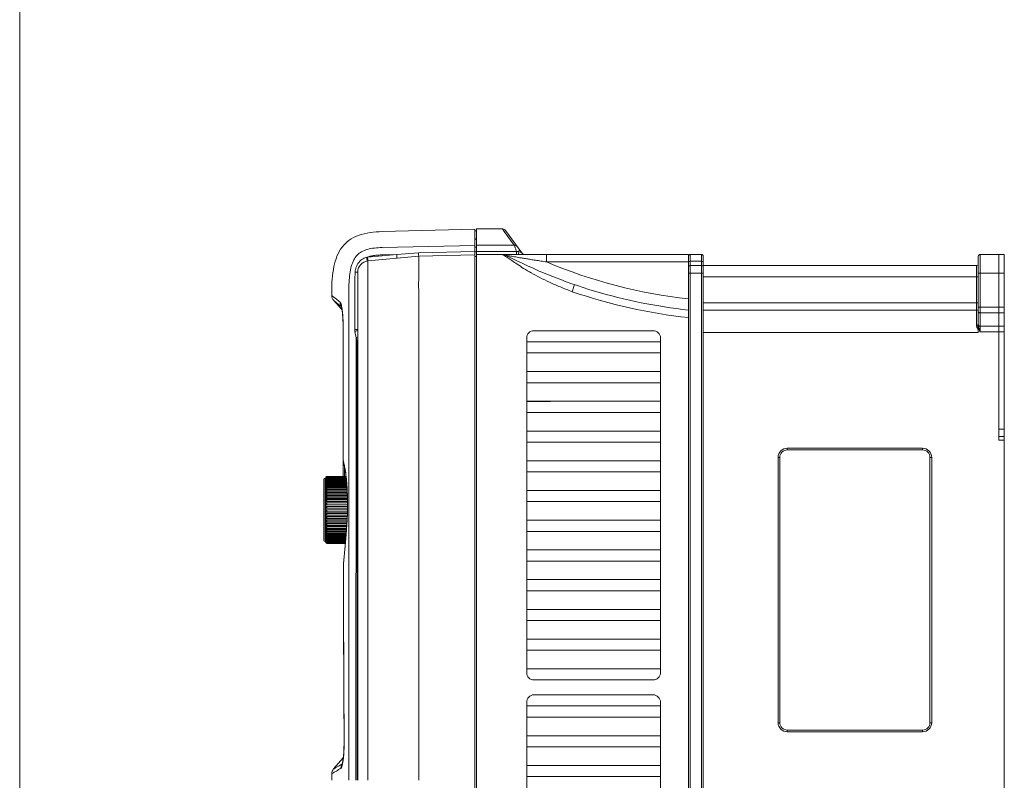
# Model space of a CAD drawing. Header units: millimetres. Extents: x -473 to 23648, y -382 to 1866.
# Tile 69 of 256: x 2110 to 2375, y 113 to 318. Entities that reach past the tile are written whole.
import ezdxf

# ---------------------------------------------------------------- set-up
doc = ezdxf.new("R2010")
doc.units = ezdxf.units.MM
doc.header["$LTSCALE"] = 80
doc.layers.get('0').update_dxf_attribs({"linetype": 'CONTINUOUS'})
for name, color, linetype in [('02___PRT_ALL_AXES', 7, 'CONTINUOUS'), ('09_ALL_ROUNDS', 7, 'CONTINUOUS'), ('20_ALL_FEATURES', 7, 'CONTINUOUS')]:
    doc.layers.add(name, color=color, linetype=linetype)

msp = doc.modelspace()

# ---------------------------------------------------------------- linework, layer by layer
at = {"lineweight": 0}
msp.add_line((2110.224, 647.262), (2110.224, -382.445), dxfattribs=at)
at = {"color": 0, "linetype": 'Continuous', "lineweight": 0}
for p, q in [((2207.785, 260.751), (2232.635, 261.401)), ((2232.635, 31.578), (2232.635, 261.401)), ((2232.635, 260.91), (2233.135, 260.954)), ((2233.135, -1.422), (2233.135, 261.454)), ((2233.135, 261.454), (2240.126, 261.454)), ((2240.6, 260.799), (2240.126, 261.454)), ((2243.294, 257.084), (2240.6, 260.799)), ((2245.336, 254.99), (2240.935, 261.042)), ((2207.785, 256.457), (2232.635, 257.037)), ((2233.135, 258.878), (2232.635, 258.834)), ((2233.135, 258.679), (2232.635, 258.636)), ((2233.135, 257.084), (2243.294, 257.084)), ((2243.419, 256.74), (2243.294, 257.084)), ((2203.825, 253.831), (2211.659, 254.573)), ((2207.802, 254.483), (2211.659, 254.573)), ((2211.659, 254.573), (2217.531, 254.99)), ((2217.531, 254.99), (2232.635, 255.371)), ((2217.571, 254.131), (2232.635, 254.525)), ((2232.635, 256.547), (2233.135, 256.59)), ((2232.635, 255.316), (2233.135, 255.341)), ((2243.899, 255.422), (2233.135, 255.422)), ((2240.385, 254.578), (2233.135, 254.578)), ((2240.16, 254.578), (2290.135, 254.578)), ((2241.378, 254.578), (2240.792, 254.578)), ((2241.658, 254.578), (2241.378, 254.578)), ((2244.53, 254.578), (2243.225, 254.578)), ((2243.899, 255.422), (2243.898, 254.578)), ((2244.333, 255.344), (2243.899, 255.422)), ((2244.333, 255.344), (2244.82, 255.698)), ((2245.336, 254.99), (2244.333, 255.344)), ((2245.246, 254.578), (2244.53, 254.578)), ((2245.494, 254.578), (2245.246, 254.578)), ((2251.949, 254.578), (2251.949, 252.578)), ((2290.135, 252.277), (2290.135, 254.578)), ((2290.635, -1.422), (2290.635, 254.578)), ((2290.635, 254.578), (2293.635, 254.578)), ((2293.635, 254.578), (2293.635, -1.422)), ((2368.635, 254.578), (2375.135, 254.578)), ((2368.635, 254.578), (2368.635, 233.747)), ((2373.635, 207.578), (2373.635, 254.578)), ((2375.135, -0.08), (2375.135, 254.578)), ((2217.571, 254.131), (2203.902, 252.835)), ((2203.902, 249.849), (2203.902, 252.835)), ((2232.635, 254.034), (2233.135, 254.078)), ((2251.949, 252.578), (2290.253, 252.578)), ((2290.135, -1.422), (2290.135, 252.276)), ((2293.635, 252.777), (2290.635, 252.777)), ((2294.135, 252.578), (2294.017, 252.578)), ((2294.135, 254.078), (2294.135, 0.879)), ((2368.135, 254.078), (2368.135, 235.756)), ((2201.185, 113.078), (2201.185, 249.849)), ((2203.902, 244.579), (2203.902, 249.849)), ((2290.135, 249.578), (2294.135, 249.578)), ((2293.635, 251.576), (2290.635, 251.576)), ((2294.135, 251.578), (2367.635, 251.578)), ((2367.635, 251.578), (2367.635, 235.589)), ((2368.135, 249.578), (2375.135, 249.578)), ((2258.873, 244.578), (2259.525, 246.469)), ((2294.135, 248.578), (2368.135, 248.578)), ((2194.185, 243.539), (2194.185, 244.578)), ((2198.786, 224.578), (2198.786, 244.578)), ((2200.376, 234.409), (2200.376, 244.578)), ((2203.902, 113.078), (2203.902, 244.579)), ((2217.571, 244.578), (2217.571, 113.078)), ((2196.929, 239.822), (2194.726, 242.171)), ((2294.135, 241.578), (2368.135, 241.578)), ((2196.673, 240.62), (2196.792, 240.526)), ((2367.635, 239.578), (2294.135, 239.578)), ((2368.135, 240.409), (2375.135, 240.409)), ((2368.635, 238.865), (2375.135, 238.865)), ((2197.259, 234.85), (2197.24, 234.85)), ((2197.24, 234.85), (2197.24, 224.578)), ((2197.259, 234.85), (2197.259, 224.578)), ((2201.185, 234.409), (2200.376, 234.409)), ((2200.722, 232.199), (2200.421, 233.894)), ((2280.635, 234.078), (2248.635, 234.078)), ((2368.135, 233.578), (2294.135, 233.578)), ((2368.135, 235.235), (2368.135, 233.737)), ((2368.135, 233.747), (2368.135, 233.578)), ((2368.635, 235.29), (2375.135, 235.29)), ((2368.635, 233.747), (2375.135, 233.747)), ((2201.003, 231.147), (2200.722, 232.199)), ((2200.722, 224.578), (2200.722, 232.199)), ((2201.003, 113.078), (2201.003, 231.147)), ((2201.185, 231.147), (2201.003, 231.147)), ((2246.635, 232.078), (2246.635, 142.078)), ((2282.635, 231.078), (2246.635, 231.078)), ((2282.635, 142.078), (2282.635, 232.078)), ((2246.635, 228.078), (2282.635, 228.078)), ((2197.24, 224.838), (2197.255, 199.087)), ((2200.702, 113.078), (2200.722, 224.578)), ((2282.635, 223.078), (2246.635, 223.078)), ((2246.635, 220.078), (2282.635, 220.078)), ((2282.635, 215.078), (2246.635, 215.078)), ((2246.635, 212.078), (2282.635, 212.078)), ((2282.635, 207.078), (2246.635, 207.078)), ((2373.635, 204.578), (2373.635, 207.578)), ((2375.135, 207.578), (2373.635, 207.578)), ((2246.635, 204.078), (2282.635, 204.078)), ((2375.135, 205.578), (2373.635, 205.578)), ((2375.135, 204.578), (2373.635, 204.578)), ((2316.735, 201.978), (2316.735, 202.436)), ((2353.135, 202.436), (2316.735, 202.436)), ((2353.135, 201.978), (2316.735, 201.978)), ((2353.135, 201.978), (2353.135, 202.436)), ((2197.255, 199.087), (2197.307, 198.734)), ((2197.255, 199.087), (2197.274, 199.021)), ((2197.261, 199.087), (2197.264, 194.843)), ((2197.274, 199.087), (2197.274, 199.021)), ((2197.274, 199.021), (2197.307, 198.735)), ((2197.307, 198.735), (2197.307, 198.734)), ((2197.307, 198.735), (2197.392, 198.438)), ((2282.635, 199.078), (2246.635, 199.078)), ((2314.277, 199.978), (2314.277, 128.578)), ((2314.735, 199.978), (2314.277, 199.978)), ((2314.735, 199.978), (2314.735, 128.578)), ((2355.135, 128.578), (2355.135, 199.978)), ((2355.135, 199.978), (2355.593, 199.978)), ((2355.593, 128.578), (2355.593, 199.978)), ((2197.381, 198.648), (2197.407, 198.385)), ((2197.392, 198.438), (2197.407, 198.383)), ((2197.579, 194.843), (2197.576, 197.654)), ((2246.635, 196.078), (2282.635, 196.078)), ((2192.085, 177.643), (2192.085, 194.043)), ((2192.385, 177.343), (2192.385, 194.343)), ((2192.585, 194.343), (2192.385, 194.343)), ((2192.885, 194.843), (2198.018, 194.843)), ((2282.635, 191.078), (2246.635, 191.078)), ((2246.635, 188.078), (2282.635, 188.078)), ((2198.313, 183.078), (2198.302, 183.142)), ((2198.317, 183.142), (2198.313, 183.078)), ((2282.635, 183.078), (2246.635, 183.078)), ((2246.635, 180.078), (2282.635, 180.078)), ((2192.585, 177.343), (2192.385, 177.343)), ((2282.635, 175.078), (2246.635, 175.078)), ((2197.313, 171.445), (2197.305, 171.234)), ((2197.325, 171.418), (2197.305, 171.233)), ((2197.321, 171.529), (2197.313, 171.445)), ((2197.325, 171.418), (2197.321, 171.529)), ((2197.337, 171.527), (2197.325, 171.418)), ((2197.325, 171.418), (2197.326, 171.233)), ((2246.635, 172.078), (2282.635, 172.078)), ((2282.635, 167.078), (2246.635, 167.078)), ((2246.635, 164.078), (2282.635, 164.078)), ((2282.635, 159.078), (2246.635, 159.078)), ((2246.635, 156.078), (2282.635, 156.078)), ((2282.635, 151.078), (2246.635, 151.078)), ((2246.635, 148.078), (2282.635, 148.078)), ((2282.635, 143.078), (2246.635, 143.078)), ((2248.635, 140.078), (2280.635, 140.078)), ((2280.635, 136.078), (2248.635, 136.078)), ((2246.635, 134.078), (2246.635, 44.078)), ((2282.635, 133.078), (2246.635, 133.078)), ((2282.635, 44.078), (2282.635, 134.078)), ((2246.635, 130.078), (2282.635, 130.078)), ((2314.735, 128.578), (2314.277, 128.578)), ((2355.135, 128.578), (2355.593, 128.578)), ((2282.635, 125.078), (2246.635, 125.078)), ((2316.735, 126.578), (2353.135, 126.578)), ((2316.735, 126.578), (2316.735, 126.12)), ((2316.735, 126.12), (2353.135, 126.12)), ((2353.135, 126.578), (2353.135, 126.12)), ((2197.487, 122.639), (2197.475, 122.048)), ((2197.51, 123.196), (2197.487, 123.196)), ((2246.635, 122.078), (2282.635, 122.078)), ((2194.685, 116.145), (2197.295, 119.103)), ((2282.635, 117.078), (2246.635, 117.078)), ((2194.185, 113.078), (2194.185, 114.822)), ((2246.635, 114.078), (2282.635, 114.078))]:
    msp.add_line(p, q, dxfattribs=at)
for points in [[(2196.742, 240.707), (2196.744, 240.7), (2196.779, 240.585), (2196.838, 240.33), (2196.91, 239.947), (2196.985, 239.442), (2197.058, 238.809), (2197.125, 238.061), (2197.179, 237.213), (2197.218, 236.286), (2197.237, 235.304), (2197.239, 234.85)], [(2196.929, 239.822), (2196.975, 239.521), (2197.04, 238.984), (2197.1, 238.359), (2197.153, 237.656), (2197.195, 236.882), (2197.225, 236.048), (2197.237, 235.221)], [(2197.407, 198.383), (2197.649, 197.338), (2197.944, 195.525), (2198.188, 193.276), (2198.355, 190.712), (2198.427, 187.978), (2198.397, 185.234), (2198.302, 183.142)], [(2198.302, 183.142), (2198.035, 179.266), (2197.677, 175.061), (2197.321, 171.529)], [(2197.305, 171.233), (2197.353, 154.727), (2197.488, 123.196)], [(2197.487, 123.196), (2197.487, 122.683), (2197.467, 121.612), (2197.423, 120.614), (2197.359, 119.721), (2197.28, 118.957), (2197.195, 118.338), (2197.111, 117.872), (2197.039, 117.567), (2197.022, 117.505)]]:
    msp.add_lwpolyline(points, dxfattribs=at)
for centre, radius, start, end in [((2240.126, 260.454), 1, 36.02376, 90.00002), ((2240.149, 252.578), 2, 62.75576, 90.0023), ((2305.158, 378.822), 140, 242.75371, 263.83973), ((2246.144, 255.578), 1, 216.02375, 270.00004), ((2290.635, 254.078), 0.5, 90, 180), ((2293.635, 254.078), 0.5, 0, 90), ((2368.635, 254.078), 0.5, 90, 180), ((2204.185, 249.849), 3, 95.4147, 180), ((2218.594, 219.499), 41.178, 56.17121, 57.42182), ((2305.158, 378.822), 137, 247.14545, 263.70429), ((2290.635, 252.277), 0.5, 90, 180.00763), ((2293.635, 252.277), 0.5, 359.99235, 90), ((2367.635, 252.078), 0.5, 270, 0), ((2383.929, 251.071), 166.352, 179.80555, 180.01559), ((2305.158, 378.822), 142, 250.97647, 263.92682), ((2196.185, 243.539), 2, 179.99999, 223.15238), ((2328.029, 408.099), 212.113, 231.27403, 231.65649), ((2198.411, 241.712), 1.973, 211.07635, 212.22159), ((2367.635, 240.078), 0.5, 270, 0), ((2203.343, 234.408), 2.968, 179.99303, 189.99261), ((2248.635, 232.078), 2, 90, 180), ((2280.635, 232.078), 2, 0, 90), ((2372.169, 237.152), 4.92, 212.31621, 214.91938), ((2411.875, 251.443), 46.721, 201.95909, 202.25772), ((2316.735, 199.978), 2.458, 90, 180), ((2316.735, 199.978), 2, 90, 180), ((2353.135, 199.978), 2.458, 0, 90), ((2353.135, 199.978), 2, 0, 90), ((2182.135, 194.477), 15.806, 16.01877, 16.70774), ((2180.422, 193.982), 17.589, 15.7188, 16.02914), ((2180.13, 193.899), 17.893, 15.39165, 15.71874), ((2184.936, 195.226), 12.908, 14.21176, 15.37716), ((2192.385, 194.043), 0.3, 90, 180), ((2192.385, 177.643), 0.3, 180, 270), ((2248.635, 142.078), 2, 180, 270), ((2280.635, 142.078), 2, 270, 0), ((2248.635, 134.078), 2, 90, 180), ((2280.635, 134.078), 2, 0, 90), ((2316.735, 128.578), 2.458, 180, 270), ((2316.735, 128.578), 2, 180, 270), ((2353.135, 128.578), 2, 270, 0), ((2353.135, 128.578), 2.458, 270, 0), ((2196.98, 117.604), 0.106, 291.06961, 295.03639), ((2186.904, 119.577), 10.404, 348.21612, 348.44034), ((2186.614, 119.636), 10.7, 348.44112, 348.82326), ((2196.185, 114.822), 2, 138.57638, 180.00006)]:
    msp.add_arc(centre, radius, start, end, dxfattribs=at)
for points, knots in [([(2243.294, 257.084), (2243.398, 257.086), (2243.608, 257.056), (2243.892, 256.917), (2244.042, 256.768), (2244.103, 256.685)], [0, 0, 0, 0, 0.31278932, 0.6237235, 0.9335005, 0.9335005, 0.9335005, 0.9335005]), ([(2198.786, 244.578), (2198.786, 245.423), (2198.814, 247.033), (2199.004, 249.324), (2199.375, 251.351), (2200, 253.073), (2200.948, 254.432), (2202.233, 255.407), (2203.832, 256.026), (2205.721, 256.363), (2207.072, 256.44), (2207.785, 256.457)], [0, 0, 0, 0, 2.535213, 4.8301288, 6.8870663, 8.7028856, 10.2862398, 11.7842168, 13.4696329, 15.3825199, 17.5218711, 17.5218711, 17.5218711, 17.5218711]), ([(2203.562, 253.797), (2203.848, 253.921), (2204.474, 254.124), (2205.487, 254.32), (2206.609, 254.439), (2207.393, 254.474), (2207.802, 254.483)], [0, 0, 0, 0, 0.9341944, 1.963909, 3.0906685, 4.3173213, 4.3173213, 4.3173213, 4.3173213]), ([(2211.736, 253.578), (2211.761, 253.58), (2211.701, 253.732), (2211.736, 253.888), (2211.685, 254.219), (2211.671, 254.447), (2211.659, 254.573)], [0, 0, 0, 0, 0.07625279, 0.29267426, 0.61656073, 0.99874054, 0.99874054, 0.99874054, 0.99874054]), ([(2217.531, 254.99), (2217.54, 254.844), (2217.552, 254.595), (2217.569, 254.309), (2217.571, 254.168), (2217.571, 254.131)], [0, 0, 0, 0, 0.43863803, 0.74844256, 0.86010735, 0.86010735, 0.86010735, 0.86010735]), ([(2240.766, 254.197), (2240.615, 254.293), (2240.41, 254.422), (2240.202, 254.546), (2240.149, 254.578)], [0, 0, 0, 0, 0.53777111, 0.72536847, 0.72536847, 0.72536847, 0.72536847]), ([(2241.064, 254.356), (2241.088, 254.345), (2241.198, 254.342), (2241.429, 254.287), (2241.816, 254.228), (2242.332, 254.136), (2242.97, 254.029), (2243.716, 253.902), (2244.567, 253.759), (2245.522, 253.6), (2246.583, 253.425), (2247.754, 253.235), (2249.04, 253.029), (2250.451, 252.808), (2251.434, 252.656), (2251.949, 252.578)], [0, 0, 0, 0, 0.0796135, 0.3205248, 0.7172616, 1.2482901, 1.8963702, 2.6554829, 3.520094, 4.4864303, 5.5590919, 6.7444468, 8.0454612, 9.467947, 11.0290321, 11.0290321, 11.0290321, 11.0290321]), ([(2243.899, 255.422), (2243.846, 255.566), (2243.75, 255.83), (2243.618, 256.194), (2243.51, 256.489), (2243.447, 256.663), (2243.419, 256.74)], [0, 0, 0, 0, 0.4596468, 0.8452562, 1.1589366, 1.4026237, 1.4026237, 1.4026237, 1.4026237]), ([(2244.333, 255.344), (2244.344, 255.211), (2244.383, 254.978), (2244.466, 254.707), (2244.598, 254.578), (2244.655, 254.578)], [0, 0, 0, 0, 0.40093296, 0.69717923, 0.86976771, 0.86976771, 0.86976771, 0.86976771]), ([(2200.487, 249.8), (2200.5, 250.051), (2200.567, 250.578), (2200.804, 251.383), (2201.221, 252.194), (2201.838, 252.926), (2202.634, 253.492), (2203.247, 253.72), (2203.562, 253.797)], [0, 0, 0, 0, 0.7524317, 1.587492, 2.5067285, 3.4661513, 4.4315418, 5.405107, 5.405107, 5.405107, 5.405107]), ([(2203.562, 253.797), (2203.606, 253.804), (2203.693, 253.817), (2203.781, 253.827), (2203.825, 253.831)], [0, 0, 0, 0, 0.13220963, 0.26480485, 0.26480485, 0.26480485, 0.26480485]), ([(2203.705, 252.81), (2203.73, 252.814), (2203.661, 252.963), (2203.672, 253.028), (2203.67, 253.1)], [0, 0, 0, 0, 0.07614562, 0.29228956, 0.29228956, 0.29228956, 0.29228956]), ([(2203.887, 253.127), (2203.891, 253.235), (2203.851, 253.47), (2203.837, 253.704), (2203.825, 253.831)], [0, 0, 0, 0, 0.32388644, 0.70606616, 0.70606616, 0.70606616, 0.70606616]), ([(2203.902, 252.835), (2203.927, 252.838), (2203.868, 252.991), (2203.884, 253.055), (2203.887, 253.127)], [0, 0, 0, 0, 0.07625285, 0.29267439, 0.29267439, 0.29267439, 0.29267439]), ([(2217.579, 251.635), (2217.579, 251.913), (2217.581, 252.51), (2217.576, 253.286), (2217.587, 253.841), (2217.575, 254.075), (2217.571, 254.131)], [0, 0, 0, 0, 0.8310815, 1.7922136, 2.327371, 2.4957176, 2.4957176, 2.4957176, 2.4957176]), ([(2258.873, 244.578), (2257.803, 244.983), (2255.764, 245.796), (2252.871, 247.068), (2250.259, 248.323), (2247.929, 249.567), (2245.883, 250.77), (2244.146, 251.902), (2242.73, 252.88), (2241.886, 253.459), (2241.518, 253.705)], [0, 0, 0, 0, 3.4316663, 6.5831067, 9.4804267, 12.1220055, 14.5056694, 16.5980156, 18.3403381, 19.6682038, 19.6682038, 19.6682038, 19.6682038]), ([(2200.376, 244.578), (2200.376, 244.705), (2200.376, 244.978), (2200.377, 245.408), (2200.38, 245.88), (2200.385, 246.38), (2200.392, 246.899), (2200.401, 247.425), (2200.414, 247.947), (2200.429, 248.455), (2200.446, 248.937), (2200.465, 249.382), (2200.48, 249.666), (2200.487, 249.8)], [0, 0, 0, 0, 0.3827054, 0.8171725, 1.2919554, 1.7960952, 2.3185877, 2.848402, 3.3745267, 3.8859995, 4.3719579, 4.8216025, 5.2241949, 5.2241949, 5.2241949, 5.2241949]), ([(2201.185, 249.849), (2201.185, 249.819), (2201.009, 249.842), (2200.833, 249.795), (2200.608, 249.802), (2200.487, 249.8)], [0, 0, 0, 0, 0.08993997, 0.33771719, 0.70147893, 0.70147893, 0.70147893, 0.70147893]), ([(2217.571, 244.578), (2217.571, 245.404), (2217.557, 246.948), (2217.592, 249.097), (2217.578, 250.42), (2217.578, 251.026)], [0, 0, 0, 0, 2.4791174, 4.6320742, 6.447917, 6.447917, 6.447917, 6.447917]), ([(2290.135, 251.376), (2290.135, 251.416), (2290.221, 251.507), (2290.401, 251.559), (2290.551, 251.576), (2290.635, 251.576)], [0, 0, 0, 0, 0.1202906, 0.31737888, 0.56880755, 0.56880755, 0.56880755, 0.56880755]), ([(2294.135, 251.376), (2294.135, 251.416), (2294.05, 251.507), (2293.87, 251.559), (2293.719, 251.576), (2293.635, 251.576)], [0, 0, 0, 0, 0.12029098, 0.31737827, 0.56880752, 0.56880752, 0.56880752, 0.56880752]), ([(2194.185, 243.539), (2194.22, 243.511), (2194.374, 243.388), (2194.756, 243.081), (2195.103, 242.802), (2195.332, 242.619)], [0, 0, 0, 0, 0.1343829, 0.591913, 1.4699805, 1.4699805, 1.4699805, 1.4699805]), ([(2194.726, 242.171), (2194.76, 242.144), (2194.909, 242.026), (2195.277, 241.731), (2195.892, 241.24), (2196.393, 240.842), (2196.673, 240.62)], [0, 0, 0, 0, 0.1300513, 0.5707946, 1.4158285, 2.4894065, 2.4894065, 2.4894065, 2.4894065]), ([(2196.439, 241.737), (2196.437, 241.58), (2196.471, 241.264), (2196.596, 240.918), (2196.696, 240.737), (2196.722, 240.694)], [0, 0, 0, 0, 0.4715619, 0.941879, 1.0924962, 1.0924962, 1.0924962, 1.0924962]), ([(2196.439, 241.737), (2196.524, 241.672), (2196.644, 241.391), (2196.723, 241.123), (2196.766, 240.947)], [0, 0, 0, 0, 0.31981315, 0.86130098, 0.86130098, 0.86130098, 0.86130098]), ([(2196.898, 240.288), (2196.939, 240.043), (2197.016, 239.511), (2197.109, 238.62), (2197.19, 237.536), (2197.245, 236.256), (2197.259, 235.334), (2197.259, 234.85)], [0, 0, 0, 0, 0.7432906, 1.6122421, 2.6887588, 4.0041656, 5.4552248, 5.4552248, 5.4552248, 5.4552248]), ([(2368.635, 238.865), (2368.551, 238.865), (2368.398, 238.886), (2368.209, 238.963), (2368.135, 239.074), (2368.135, 239.122)], [0, 0, 0, 0, 0.25236445, 0.45817896, 0.60320108, 0.60320108, 0.60320108, 0.60320108]), ([(2367.635, 235.589), (2367.719, 235.589), (2367.869, 235.604), (2368.041, 235.643), (2368.135, 235.721), (2368.135, 235.756)], [0, 0, 0, 0, 0.25100561, 0.44402428, 0.55130093, 0.55130093, 0.55130093, 0.55130093]), ([(2367.635, 235.589), (2367.635, 235.532), (2367.642, 235.422), (2367.663, 235.314), (2367.675, 235.263)], [0, 0, 0, 0, 0.17097603, 0.32831977, 0.32831977, 0.32831977, 0.32831977]), ([(2367.675, 235.263), (2367.748, 235.279), (2367.882, 235.314), (2368.009, 235.368), (2368.064, 235.399)], [0, 0, 0, 0, 0.22500848, 0.41302449, 0.41302449, 0.41302449, 0.41302449]), ([(2367.675, 235.263), (2367.698, 235.165), (2367.761, 234.984), (2367.88, 234.739), (2367.968, 234.591), (2368.011, 234.522)], [0, 0, 0, 0, 0.3022757, 0.57270475, 0.81763697, 0.81763697, 0.81763697, 0.81763697]), ([(2368.135, 235.756), (2368.135, 235.707), (2368.139, 235.614), (2368.149, 235.52), (2368.155, 235.476)], [0, 0, 0, 0, 0.14665427, 0.28147619, 0.28147619, 0.28147619, 0.28147619]), ([(2368.543, 233.972), (2368.5, 234.059), (2368.434, 234.252), (2368.313, 234.545), (2368.208, 234.875), (2368.154, 235.11), (2368.135, 235.235)], [0, 0, 0, 0, 0.2917547, 0.6072153, 0.9517186, 1.329967, 1.329967, 1.329967, 1.329967]), ([(2368.155, 235.476), (2368.167, 235.387), (2368.198, 235.218), (2368.255, 234.973), (2368.317, 234.746), (2368.357, 234.599), (2368.378, 234.528)], [0, 0, 0, 0, 0.26711153, 0.51761636, 0.75295217, 0.97405095, 0.97405095, 0.97405095, 0.97405095]), ([(2368.635, 235.29), (2368.565, 235.29), (2368.434, 235.304), (2368.309, 235.348), (2368.257, 235.379)], [0, 0, 0, 0, 0.20940804, 0.39201128, 0.39201128, 0.39201128, 0.39201128]), ([(2368.437, 234.334), (2368.454, 234.273), (2368.485, 234.151), (2368.523, 234.032), (2368.543, 233.972)], [0, 0, 0, 0, 0.18945747, 0.37669226, 0.37669226, 0.37669226, 0.37669226]), ([(2201.186, 232.319), (2201.153, 232.311), (2200.997, 232.277), (2200.844, 232.231), (2200.722, 232.199)], [0, 0, 0, 0, 0.1018368, 0.47931158, 0.47931158, 0.47931158, 0.47931158]), ([(2197.259, 224.578), (2197.259, 222.283), (2197.26, 217.824), (2197.263, 211.302), (2197.268, 205.099), (2197.272, 201.062), (2197.274, 199.087)], [0, 0, 0, 0, 6.8833278, 13.3787666, 19.5659939, 25.4908103, 25.4908103, 25.4908103, 25.4908103]), ([(2198.769, 113.078), (2198.775, 131.656), (2198.784, 168.823), (2198.786, 205.989), (2198.786, 224.578)], [0, 0, 0, 0, 55.734886, 111.5000017, 111.5000017, 111.5000017, 111.5000017]), ([(2197.448, 198.395), (2197.549, 197.998), (2197.759, 196.976), (2198.02, 195.216), (2198.239, 193.046), (2198.387, 190.652), (2198.454, 188.131), (2198.436, 185.613), (2198.366, 183.948), (2198.317, 183.142)], [0, 0, 0, 0, 1.2280947, 3.1256904, 5.3357497, 7.768337, 10.3218371, 12.8979808, 15.3214941, 15.3214941, 15.3214941, 15.3214941]), ([(2198.313, 183.078), (2198.239, 181.867), (2198.065, 179.334), (2197.743, 175.482), (2197.48, 172.845), (2197.337, 171.527)], [0, 0, 0, 0, 3.6416607, 7.616878, 11.5932424, 11.5932424, 11.5932424, 11.5932424]), ([(2197.326, 171.233), (2197.332, 168.598), (2197.348, 163.02), (2197.376, 154.239), (2197.411, 144.616), (2197.455, 134.182), (2197.491, 126.951), (2197.511, 123.196)], [0, 0, 0, 0, 7.9055458, 16.7337076, 26.3449926, 36.7721089, 48.0378336, 48.0378336, 48.0378336, 48.0378336]), ([(2197.511, 123.196), (2197.513, 122.814), (2197.507, 122.025), (2197.467, 120.815), (2197.386, 119.59), (2197.27, 118.5), (2197.165, 117.833), (2197.111, 117.562)], [0, 0, 0, 0, 1.1445621, 2.3689588, 3.6303889, 4.826549, 5.6550375, 5.6550375, 5.6550375, 5.6550375]), ([(2197.018, 117.505), (2196.627, 117.28), (2196.003, 116.919), (2195.262, 116.484), (2194.875, 116.256), (2194.72, 116.165), (2194.685, 116.145)], [0, 0, 0, 0, 1.3527612, 2.162493, 2.5785081, 2.7002364, 2.7002364, 2.7002364, 2.7002364]), ([(2196.639, 116.309), (2196.637, 116.451), (2196.664, 116.736), (2196.793, 117.144), (2196.935, 117.391), (2197.018, 117.505)], [0, 0, 0, 0, 0.4258484, 0.8506536, 1.2744707, 1.2744707, 1.2744707, 1.2744707]), ([(2197.089, 117.453), (2197.045, 117.244), (2196.964, 116.907), (2196.819, 116.524), (2196.701, 116.345), (2196.639, 116.309)], [0, 0, 0, 0, 0.6385691, 1.0301915, 1.2453702, 1.2453702, 1.2453702, 1.2453702]), ([(2196.639, 116.309), (2196.23, 116.067), (2195.575, 115.673), (2194.796, 115.195), (2194.386, 114.943), (2194.222, 114.844), (2194.185, 114.822)], [0, 0, 0, 0, 1.4259412, 2.2945282, 2.7404577, 2.8697791, 2.8697791, 2.8697791, 2.8697791])]:
    msp.add_open_spline(points, degree=3, knots=knots, dxfattribs=at)
for points in [[(2203.622, 253.42), (2203.599, 253.545), (2203.583, 253.672), (2203.562, 253.797)], [(2203.67, 253.1), (2203.667, 253.208), (2203.642, 253.314), (2203.622, 253.42)], [(2196.766, 240.947), (2196.82, 240.73), (2196.861, 240.509), (2196.898, 240.288)], [(2200.833, 234.012), (2200.7, 233.959), (2200.559, 233.931), (2200.421, 233.894)], [(2201.119, 234.104), (2201.02, 234.09), (2200.926, 234.048), (2200.833, 234.012)], [(2368.064, 235.399), (2368.099, 235.418), (2368.135, 235.441), (2368.155, 235.476)], [(2368.257, 235.379), (2368.217, 235.403), (2368.178, 235.435), (2368.155, 235.476)], [(2368.378, 234.528), (2368.398, 234.463), (2368.418, 234.399), (2368.437, 234.334)], [(2201.185, 231.197), (2201.124, 231.18), (2201.063, 231.163), (2201.003, 231.147)]]:
    msp.add_open_spline(points, degree=3, dxfattribs=at)
at = {"layer": '02___PRT_ALL_AXES', "color": 0, "linetype": 'Continuous', "lineweight": 0}
msp.add_open_spline([(2207.785, 260.751), (2205.602, 260.693), (2202.427, 260.36), (2198.819, 258.554), (2196.13, 255.933), (2194.385, 251.002), (2194.185, 246.847), (2194.185, 244.578)], degree=3, knots=[0, 0, 0, 0, 6.5515977, 9.324437, 11.9597372, 17.618169, 24.4258736, 24.4258736, 24.4258736, 24.4258736], dxfattribs=at)
at = {"layer": '09_ALL_ROUNDS', "color": 0, "linetype": 'Continuous', "lineweight": 0}
for p, q in [((2192.585, 194.496), (2192.585, 194.531)), ((2192.585, 177.191), (2192.585, 194.436)), ((2192.585, 194.436), (2192.599, 194.436)), ((2192.585, 194.247), (2192.622, 194.247)), ((2192.585, 193.965), (2192.657, 193.965)), ((2192.585, 193.595), (2192.725, 193.595)), ((2192.885, 194.843), (2192.885, 194.831)), ((2192.885, 194.843), (2198.018, 194.843)), ((2192.885, 194.831), (2198.019, 194.831)), ((2192.885, 194.794), (2192.885, 194.732)), ((2192.885, 194.794), (2198.023, 194.794)), ((2192.885, 194.732), (2198.03, 194.732)), ((2192.885, 194.647), (2192.885, 194.537)), ((2192.885, 194.647), (2198.039, 194.647)), ((2192.885, 194.537), (2198.051, 194.537)), ((2192.885, 194.403), (2192.885, 194.245)), ((2192.885, 194.403), (2198.066, 194.403)), ((2192.885, 194.245), (2198.083, 194.245)), ((2192.885, 194.065), (2192.885, 193.862)), ((2192.885, 194.065), (2198.102, 194.065)), ((2192.885, 193.862), (2198.125, 193.862)), ((2192.885, 193.637), (2192.885, 193.391)), ((2192.885, 193.637), (2198.149, 193.637)), ((2192.885, 193.391), (2198.176, 193.391)), ((2192.585, 193.14), (2198.197, 193.14)), ((2192.585, 192.604), (2198.232, 192.604)), ((2192.585, 191.995), (2198.272, 191.995)), ((2192.585, 191.318), (2198.316, 191.318)), ((2192.885, 193.124), (2192.885, 192.838)), ((2192.885, 193.124), (2198.198, 193.124)), ((2192.885, 192.838), (2198.217, 192.838)), ((2192.885, 192.532), (2192.885, 192.207)), ((2192.885, 192.532), (2198.237, 192.532)), ((2192.885, 192.207), (2198.258, 192.207)), ((2192.885, 191.865), (2192.885, 191.507)), ((2192.885, 191.865), (2198.28, 191.865)), ((2192.885, 191.507), (2198.303, 191.507)), ((2192.885, 191.133), (2192.885, 190.745)), ((2192.885, 191.133), (2198.328, 191.133)), ((2192.885, 190.745), (2198.353, 190.745)), ((2192.585, 190.582), (2198.359, 190.582)), ((2192.585, 189.793), (2198.379, 189.793)), ((2192.585, 188.961), (2198.401, 188.961)), ((2192.585, 188.095), (2198.424, 188.095)), ((2192.885, 190.343), (2192.885, 189.929)), ((2192.885, 190.343), (2198.365, 190.343)), ((2192.885, 189.929), (2198.376, 189.929)), ((2192.885, 189.504), (2192.885, 189.069)), ((2192.885, 189.504), (2198.387, 189.504)), ((2192.885, 189.069), (2198.399, 189.069)), ((2192.885, 188.624), (2192.885, 188.173)), ((2192.885, 188.624), (2198.41, 188.624)), ((2192.885, 188.173), (2198.422, 188.173)), ((2192.585, 187.204), (2198.419, 187.204)), ((2192.585, 186.299), (2198.409, 186.299)), ((2192.585, 185.843), (2198.404, 185.843)), ((2192.885, 187.714), (2192.885, 187.251)), ((2192.885, 187.714), (2198.424, 187.714)), ((2192.885, 187.251), (2198.419, 187.251)), ((2192.885, 186.784), (2192.885, 186.314)), ((2192.885, 186.784), (2198.414, 186.784)), ((2192.885, 186.314), (2198.409, 186.314)), ((2192.885, 185.843), (2192.885, 185.372)), ((2192.585, 184.934), (2198.383, 184.934)), ((2192.585, 184.034), (2198.342, 184.034)), ((2192.585, 183.155), (2198.302, 183.155)), ((2192.885, 185.372), (2198.398, 185.372)), ((2192.885, 184.903), (2192.885, 184.435)), ((2192.885, 184.903), (2198.382, 184.903)), ((2192.885, 184.435), (2198.36, 184.435)), ((2192.885, 183.972), (2192.885, 183.514)), ((2192.885, 183.972), (2198.339, 183.972)), ((2192.885, 183.514), (2198.319, 183.514)), ((2192.885, 183.062), (2192.885, 182.618)), ((2192.885, 183.062), (2198.296, 183.062)), ((2192.585, 182.305), (2198.244, 182.305)), ((2192.585, 181.493), (2198.188, 181.493)), ((2192.585, 180.73), (2198.135, 180.73)), ((2192.885, 182.618), (2198.266, 182.618)), ((2192.885, 182.183), (2192.885, 181.757)), ((2192.885, 182.183), (2198.236, 182.183)), ((2192.885, 181.757), (2198.206, 181.757)), ((2192.885, 181.343), (2192.885, 180.942)), ((2192.885, 181.343), (2198.178, 181.343)), ((2192.885, 180.942), (2198.15, 180.942)), ((2192.885, 180.553), (2192.885, 180.179)), ((2192.885, 180.553), (2198.123, 180.553)), ((2192.885, 180.179), (2198.098, 180.179)), ((2192.585, 180.022), (2198.087, 180.022)), ((2192.585, 179.378), (2198.042, 179.378)), ((2192.585, 178.805), (2197.995, 178.805)), ((2192.585, 178.309), (2192.789, 178.309)), ((2192.585, 177.895), (2192.686, 177.895)), ((2192.585, 177.569), (2192.636, 177.569)), ((2192.885, 179.821), (2192.885, 179.479)), ((2192.885, 179.821), (2198.073, 179.821)), ((2192.885, 179.479), (2198.049, 179.479)), ((2192.885, 179.155), (2192.885, 178.849)), ((2192.885, 179.155), (2198.025, 179.155)), ((2192.885, 178.849), (2197.999, 178.849)), ((2192.885, 178.562), (2192.885, 178.295)), ((2192.885, 178.562), (2197.975, 178.562)), ((2192.885, 178.295), (2197.952, 178.295)), ((2192.885, 178.049), (2192.885, 177.824)), ((2192.885, 178.049), (2197.931, 178.049)), ((2192.885, 177.824), (2197.912, 177.824)), ((2192.885, 177.621), (2192.885, 177.441)), ((2192.885, 177.621), (2197.895, 177.621)), ((2192.585, 177.333), (2192.609, 177.333)), ((2192.585, 177.191), (2192.595, 177.191)), ((2192.585, 177.143), (2192.585, 177.155)), ((2192.885, 177.441), (2197.88, 177.441)), ((2192.885, 177.284), (2192.885, 177.15)), ((2192.885, 177.284), (2197.866, 177.284)), ((2192.885, 177.15), (2197.855, 177.15)), ((2192.885, 177.04), (2192.885, 176.954)), ((2192.885, 177.04), (2197.845, 177.04)), ((2192.885, 176.954), (2197.838, 176.954)), ((2192.885, 176.893), (2192.885, 176.856)), ((2192.885, 176.893), (2197.833, 176.893)), ((2192.885, 176.856), (2197.83, 176.856)), ((2192.885, 176.843), (2197.829, 176.843))]:
    msp.add_line(p, q, dxfattribs=at)
for centre, radius, start, end in [((2192.881, 194.531), 0.296, 177.73237, 179.998), ((2192.881, 194.496), 0.296, 173.14054, 179.9847), ((2192.879, 194.436), 0.294, 168.44414, 179.96503), ((2192.874, 194.353), 0.289, 163.61082, 179.94643), ((2192.867, 194.247), 0.282, 161.44026, 179.93571), ((2192.859, 194.117), 0.274, 161.16508, 179.92493), ((2192.884, 194.495), 0.299, 170.63822, 173.15169), ((2192.872, 194.354), 0.287, 161.64861, 163.61599), ((2192.885, 194.543), 0.3, 90, 162), ((2192.885, 194.535), 0.296, 90.00049, 91.1068), ((2192.859, 177.569), 0.274, 180.07507, 198.83492), ((2192.867, 177.44), 0.282, 180.06429, 198.55974), ((2192.874, 177.334), 0.289, 180.05357, 196.38918), ((2192.879, 177.251), 0.294, 180.03497, 191.55586), ((2192.881, 177.191), 0.296, 180.0153, 186.85946), ((2192.881, 177.155), 0.296, 180.002, 182.26763), ((2192.885, 177.143), 0.3, 180, 270), ((2192.872, 177.333), 0.287, 196.38401, 198.35139)]:
    msp.add_arc(centre, radius, start, end, dxfattribs=at)
for points, knots in [([(2192.879, 194.831), (2192.85, 194.83), (2192.789, 194.82), (2192.706, 194.778), (2192.638, 194.71), (2192.597, 194.629), (2192.586, 194.57), (2192.585, 194.543)], [0, 0, 0, 0, 0.08820224, 0.18203642, 0.2758328, 0.36959137, 0.45175598, 0.45175598, 0.45175598, 0.45175598]), ([(2192.585, 193.791), (2192.585, 193.82), (2192.594, 193.873), (2192.619, 193.92), (2192.633, 193.939)], [0, 0, 0, 0, 0.08595371, 0.15732364, 0.15732364, 0.15732364, 0.15732364]), ([(2192.642, 193.752), (2192.624, 193.73), (2192.595, 193.68), (2192.585, 193.623), (2192.585, 193.595)], [0, 0, 0, 0, 0.08583881, 0.16973452, 0.16973452, 0.16973452, 0.16973452]), ([(2192.585, 193.378), (2192.585, 193.405), (2192.595, 193.461), (2192.624, 193.509), (2192.642, 193.53)], [0, 0, 0, 0, 0.08161656, 0.16564819, 0.16564819, 0.16564819, 0.16564819]), ([(2192.885, 193.391), (2192.854, 193.391), (2192.792, 193.383), (2192.708, 193.348), (2192.64, 193.292), (2192.596, 193.22), (2192.585, 193.166), (2192.585, 193.14)], [0, 0, 0, 0, 0.0935194, 0.18446561, 0.27108657, 0.35315465, 0.43227797, 0.43227797, 0.43227797, 0.43227797]), ([(2192.589, 194.544), (2192.591, 194.559), (2192.602, 194.604), (2192.638, 194.674), (2192.706, 194.741), (2192.791, 194.784), (2192.854, 194.794), (2192.885, 194.794)], [0, 0, 0, 0, 0.04522814, 0.13868086, 0.23228481, 0.32603975, 0.41988788, 0.41988788, 0.41988788, 0.41988788]), ([(2192.885, 194.732), (2192.854, 194.732), (2192.791, 194.723), (2192.706, 194.68), (2192.638, 194.613), (2192.604, 194.547), (2192.593, 194.506), (2192.591, 194.495)], [0, 0, 0, 0, 0.09383258, 0.18745625, 0.28074094, 0.37368539, 0.40774343, 0.40774343, 0.40774343, 0.40774343]), ([(2192.6, 194.444), (2192.609, 194.473), (2192.639, 194.529), (2192.706, 194.595), (2192.791, 194.637), (2192.854, 194.647), (2192.885, 194.647)], [0, 0, 0, 0, 0.09223608, 0.18507689, 0.27851852, 0.37232955, 0.37232955, 0.37232955, 0.37232955]), ([(2192.885, 194.537), (2192.854, 194.537), (2192.791, 194.527), (2192.706, 194.485), (2192.639, 194.42), (2192.609, 194.365), (2192.6, 194.336)], [0, 0, 0, 0, 0.09378372, 0.18699421, 0.27926964, 0.37060045, 0.37060045, 0.37060045, 0.37060045]), ([(2192.6, 194.206), (2192.609, 194.234), (2192.639, 194.289), (2192.706, 194.352), (2192.791, 194.393), (2192.854, 194.403), (2192.885, 194.403)], [0, 0, 0, 0, 0.09023278, 0.18182533, 0.27475776, 0.36850871, 0.36850871, 0.36850871, 0.36850871]), ([(2192.885, 194.245), (2192.854, 194.245), (2192.791, 194.236), (2192.707, 194.196), (2192.639, 194.134), (2192.609, 194.08), (2192.6, 194.052)], [0, 0, 0, 0, 0.09371307, 0.18632318, 0.27712029, 0.36606745, 0.36606745, 0.36606745, 0.36606745]), ([(2192.633, 193.939), (2192.636, 193.944), (2192.657, 193.972), (2192.707, 194.017), (2192.791, 194.056), (2192.854, 194.065), (2192.885, 194.065)], [0, 0, 0, 0, 0.01628789, 0.10618284, 0.19842944, 0.29209994, 0.29209994, 0.29209994, 0.29209994]), ([(2192.885, 193.862), (2192.854, 193.862), (2192.792, 193.854), (2192.707, 193.816), (2192.661, 193.775), (2192.642, 193.752)], [0, 0, 0, 0, 0.09362367, 0.18546911, 0.27436198, 0.27436198, 0.27436198, 0.27436198]), ([(2192.642, 193.53), (2192.661, 193.553), (2192.707, 193.592), (2192.792, 193.629), (2192.854, 193.637), (2192.885, 193.637)], [0, 0, 0, 0, 0.08779863, 0.17920917, 0.2727823, 0.2727823, 0.2727823, 0.2727823]), ([(2192.585, 192.882), (2192.585, 192.907), (2192.596, 192.96), (2192.64, 193.029), (2192.708, 193.083), (2192.792, 193.117), (2192.854, 193.124), (2192.885, 193.124)], [0, 0, 0, 0, 0.07642374, 0.15638274, 0.24175233, 0.33220948, 0.42567253, 0.42567253, 0.42567253, 0.42567253]), ([(2192.885, 192.838), (2192.854, 192.838), (2192.793, 192.83), (2192.709, 192.798), (2192.641, 192.746), (2192.596, 192.68), (2192.585, 192.629), (2192.585, 192.604)], [0, 0, 0, 0, 0.09340473, 0.18335307, 0.26740833, 0.34512495, 0.41865132, 0.41865132, 0.41865132, 0.41865132]), ([(2192.585, 192.309), (2192.585, 192.332), (2192.596, 192.381), (2192.641, 192.445), (2192.709, 192.494), (2192.793, 192.525), (2192.854, 192.532), (2192.885, 192.532)], [0, 0, 0, 0, 0.07044062, 0.14579536, 0.22848508, 0.31791014, 0.4112552, 0.4112552, 0.4112552, 0.4112552]), ([(2192.885, 192.207), (2192.854, 192.207), (2192.793, 192.201), (2192.709, 192.171), (2192.642, 192.125), (2192.596, 192.065), (2192.585, 192.017), (2192.585, 191.995)], [0, 0, 0, 0, 0.09328468, 0.18217755, 0.26346328, 0.33635223, 0.40352893, 0.40352893, 0.40352893, 0.40352893]), ([(2192.585, 191.665), (2192.585, 191.686), (2192.596, 191.731), (2192.642, 191.788), (2192.71, 191.832), (2192.793, 191.859), (2192.854, 191.865), (2192.885, 191.865)], [0, 0, 0, 0, 0.06374589, 0.13408265, 0.21393971, 0.30229718, 0.39552145, 0.39552145, 0.39552145, 0.39552145]), ([(2192.885, 191.507), (2192.854, 191.507), (2192.794, 191.501), (2192.71, 191.476), (2192.643, 191.435), (2192.597, 191.381), (2192.585, 191.338), (2192.585, 191.318)], [0, 0, 0, 0, 0.09316447, 0.1809892, 0.25940765, 0.32712564, 0.38728616, 0.38728616, 0.38728616, 0.38728616]), ([(2192.585, 190.957), (2192.585, 190.976), (2192.597, 191.017), (2192.643, 191.066), (2192.711, 191.104), (2192.794, 191.128), (2192.854, 191.133), (2192.885, 191.133)], [0, 0, 0, 0, 0.05643423, 0.12148927, 0.19847482, 0.2857754, 0.37888139, 0.37888139, 0.37888139, 0.37888139]), ([(2192.885, 190.745), (2192.854, 190.745), (2192.794, 190.74), (2192.711, 190.718), (2192.644, 190.683), (2192.598, 190.638), (2192.585, 190.599), (2192.585, 190.582)], [0, 0, 0, 0, 0.09304939, 0.17984037, 0.25541518, 0.31778849, 0.3703709, 0.3703709, 0.3703709, 0.3703709]), ([(2192.585, 190.193), (2192.585, 190.209), (2192.598, 190.246), (2192.645, 190.287), (2192.712, 190.319), (2192.794, 190.339), (2192.854, 190.343), (2192.885, 190.343)], [0, 0, 0, 0, 0.04862249, 0.10832412, 0.18252751, 0.26882932, 0.36182468, 0.36182468, 0.36182468, 0.36182468]), ([(2192.885, 189.929), (2192.854, 189.929), (2192.794, 189.925), (2192.712, 189.907), (2192.646, 189.878), (2192.599, 189.842), (2192.585, 189.808), (2192.585, 189.793)], [0, 0, 0, 0, 0.09294446, 0.17878328, 0.25167224, 0.30874497, 0.3533199, 0.3533199, 0.3533199, 0.3533199]), ([(2192.585, 189.382), (2192.585, 189.395), (2192.6, 189.427), (2192.646, 189.459), (2192.713, 189.484), (2192.795, 189.5), (2192.854, 189.504), (2192.885, 189.504)], [0, 0, 0, 0, 0.04046451, 0.09498817, 0.16663759, 0.25204513, 0.3449424, 0.3449424, 0.3449424, 0.3449424]), ([(2192.885, 189.069), (2192.854, 189.069), (2192.795, 189.065), (2192.713, 189.051), (2192.647, 189.029), (2192.601, 189.002), (2192.585, 188.973), (2192.585, 188.961)], [0, 0, 0, 0, 0.09285431, 0.17786756, 0.24837022, 0.30046629, 0.33678885, 0.33678885, 0.33678885, 0.33678885]), ([(2192.585, 188.532), (2192.585, 188.542), (2192.602, 188.568), (2192.648, 188.59), (2192.713, 188.61), (2192.795, 188.622), (2192.854, 188.624), (2192.885, 188.624)], [0, 0, 0, 0, 0.03219112, 0.08202729, 0.15149343, 0.23615421, 0.32897028, 0.32897028, 0.32897028, 0.32897028]), ([(2192.885, 188.173), (2192.854, 188.173), (2192.795, 188.17), (2192.714, 188.16), (2192.648, 188.144), (2192.604, 188.127), (2192.585, 188.104), (2192.585, 188.095)], [0, 0, 0, 0, 0.09278296, 0.17713751, 0.24569396, 0.29348813, 0.32161813, 0.32161813, 0.32161813, 0.32161813]), ([(2192.585, 187.652), (2192.585, 187.66), (2192.606, 187.678), (2192.649, 187.691), (2192.714, 187.705), (2192.795, 187.713), (2192.854, 187.714), (2192.885, 187.714)], [0, 0, 0, 0, 0.02423008, 0.07025294, 0.13804178, 0.22214022, 0.31489558, 0.31489558, 0.31489558, 0.31489558]), ([(2192.885, 187.251), (2192.854, 187.251), (2192.795, 187.25), (2192.715, 187.244), (2192.648, 187.234), (2192.609, 187.225), (2192.585, 187.211), (2192.585, 187.204)], [0, 0, 0, 0, 0.09273356, 0.17662928, 0.24380599, 0.28838094, 0.30901846, 0.30901846, 0.30901846, 0.30901846]), ([(2192.585, 186.753), (2192.585, 186.759), (2192.612, 186.766), (2192.648, 186.773), (2192.715, 186.779), (2192.795, 186.783), (2192.854, 186.784), (2192.885, 186.784)], [0, 0, 0, 0, 0.01759243, 0.06109173, 0.12782285, 0.21157186, 0.30428967, 0.30428967, 0.30428967, 0.30428967]), ([(2192.885, 186.314), (2192.854, 186.314), (2192.795, 186.314), (2192.716, 186.311), (2192.647, 186.31), (2192.615, 186.303), (2192.585, 186.304), (2192.585, 186.299)], [0, 0, 0, 0, 0.09270829, 0.1763685, 0.24282886, 0.28566491, 0.30112879, 0.30112879, 0.30112879, 0.30112879]), ([(2192.885, 185.372), (2192.854, 185.372), (2192.795, 185.372), (2192.716, 185.375), (2192.647, 185.376), (2192.615, 185.384), (2192.585, 185.383), (2192.585, 185.388)], [0, 0, 0, 0, 0.09270828, 0.17636849, 0.24282885, 0.2856649, 0.30112879, 0.30112879, 0.30112879, 0.30112879]), ([(2192.585, 184.934), (2192.585, 184.928), (2192.612, 184.921), (2192.648, 184.914), (2192.715, 184.907), (2192.795, 184.903), (2192.854, 184.903), (2192.885, 184.903)], [0, 0, 0, 0, 0.01759244, 0.06109174, 0.12782286, 0.21157187, 0.30428967, 0.30428967, 0.30428967, 0.30428967]), ([(2192.885, 184.435), (2192.854, 184.435), (2192.795, 184.437), (2192.715, 184.443), (2192.648, 184.453), (2192.609, 184.462), (2192.585, 184.475), (2192.585, 184.482)], [0, 0, 0, 0, 0.09273355, 0.17662927, 0.24380598, 0.28838094, 0.30901846, 0.30901846, 0.30901846, 0.30901846]), ([(2192.585, 184.034), (2192.585, 184.026), (2192.606, 184.008), (2192.649, 183.995), (2192.714, 183.982), (2192.795, 183.974), (2192.854, 183.972), (2192.885, 183.972)], [0, 0, 0, 0, 0.02423008, 0.07025294, 0.13804177, 0.22214022, 0.31489558, 0.31489558, 0.31489558, 0.31489558]), ([(2192.885, 183.514), (2192.854, 183.514), (2192.795, 183.516), (2192.714, 183.526), (2192.648, 183.543), (2192.604, 183.56), (2192.585, 183.582), (2192.585, 183.592)], [0, 0, 0, 0, 0.09278297, 0.17713752, 0.24569398, 0.29348815, 0.32161813, 0.32161813, 0.32161813, 0.32161813]), ([(2192.585, 183.155), (2192.585, 183.144), (2192.602, 183.119), (2192.648, 183.096), (2192.713, 183.077), (2192.795, 183.065), (2192.854, 183.062), (2192.885, 183.062)], [0, 0, 0, 0, 0.03219111, 0.08202728, 0.15149342, 0.2361542, 0.32897028, 0.32897028, 0.32897028, 0.32897028]), ([(2192.885, 182.618), (2192.854, 182.618), (2192.795, 182.621), (2192.713, 182.635), (2192.647, 182.658), (2192.601, 182.685), (2192.585, 182.713), (2192.585, 182.725)], [0, 0, 0, 0, 0.09285432, 0.17786756, 0.24837023, 0.3004663, 0.33678885, 0.33678885, 0.33678885, 0.33678885]), ([(2192.585, 182.305), (2192.585, 182.291), (2192.6, 182.26), (2192.646, 182.228), (2192.713, 182.202), (2192.795, 182.186), (2192.854, 182.183), (2192.885, 182.183)], [0, 0, 0, 0, 0.04046451, 0.09498817, 0.16663759, 0.25204513, 0.3449424, 0.3449424, 0.3449424, 0.3449424]), ([(2192.885, 181.757), (2192.854, 181.757), (2192.794, 181.761), (2192.712, 181.78), (2192.646, 181.808), (2192.599, 181.845), (2192.585, 181.879), (2192.585, 181.894)], [0, 0, 0, 0, 0.09294445, 0.17878325, 0.2516722, 0.30874493, 0.35331989, 0.35331989, 0.35331989, 0.35331989]), ([(2192.585, 181.493), (2192.585, 181.477), (2192.598, 181.441), (2192.645, 181.4), (2192.712, 181.368), (2192.794, 181.348), (2192.854, 181.343), (2192.885, 181.343)], [0, 0, 0, 0, 0.04862252, 0.10832415, 0.18252753, 0.26882933, 0.36182468, 0.36182468, 0.36182468, 0.36182468]), ([(2192.885, 180.942), (2192.854, 180.942), (2192.794, 180.947), (2192.711, 180.969), (2192.644, 181.003), (2192.598, 181.049), (2192.585, 181.087), (2192.585, 181.105)], [0, 0, 0, 0, 0.09304938, 0.17984036, 0.25541516, 0.31778847, 0.3703709, 0.3703709, 0.3703709, 0.3703709]), ([(2192.585, 180.73), (2192.585, 180.711), (2192.597, 180.67), (2192.643, 180.62), (2192.711, 180.583), (2192.794, 180.559), (2192.854, 180.553), (2192.885, 180.553)], [0, 0, 0, 0, 0.05643425, 0.12148929, 0.19847484, 0.28577541, 0.37888138, 0.37888138, 0.37888138, 0.37888138]), ([(2192.885, 180.179), (2192.854, 180.179), (2192.794, 180.185), (2192.71, 180.211), (2192.643, 180.252), (2192.597, 180.305), (2192.585, 180.348), (2192.585, 180.368)], [0, 0, 0, 0, 0.09316448, 0.18098921, 0.25940767, 0.32712566, 0.38728616, 0.38728616, 0.38728616, 0.38728616]), ([(2192.585, 180.022), (2192.585, 180.001), (2192.596, 179.955), (2192.642, 179.899), (2192.71, 179.855), (2192.793, 179.827), (2192.854, 179.821), (2192.885, 179.821)], [0, 0, 0, 0, 0.06374589, 0.13408265, 0.21393971, 0.30229718, 0.39552144, 0.39552144, 0.39552144, 0.39552144]), ([(2192.885, 179.479), (2192.854, 179.479), (2192.793, 179.486), (2192.709, 179.515), (2192.642, 179.562), (2192.596, 179.622), (2192.585, 179.669), (2192.585, 179.691)], [0, 0, 0, 0, 0.09328468, 0.18217755, 0.26346328, 0.33635223, 0.40352893, 0.40352893, 0.40352893, 0.40352893]), ([(2192.585, 179.378), (2192.585, 179.354), (2192.596, 179.305), (2192.641, 179.242), (2192.709, 179.193), (2192.793, 179.162), (2192.854, 179.155), (2192.885, 179.155)], [0, 0, 0, 0, 0.0704406, 0.14579535, 0.22848507, 0.31791014, 0.4112552, 0.4112552, 0.4112552, 0.4112552]), ([(2192.885, 178.849), (2192.854, 178.849), (2192.793, 178.856), (2192.709, 178.889), (2192.641, 178.94), (2192.596, 179.007), (2192.585, 179.058), (2192.585, 179.082)], [0, 0, 0, 0, 0.09340473, 0.18335306, 0.26740833, 0.34512494, 0.41865132, 0.41865132, 0.41865132, 0.41865132]), ([(2192.585, 178.805), (2192.585, 178.779), (2192.596, 178.727), (2192.64, 178.658), (2192.708, 178.604), (2192.792, 178.57), (2192.854, 178.562), (2192.885, 178.562)], [0, 0, 0, 0, 0.07642373, 0.15638273, 0.24175233, 0.33220947, 0.42567253, 0.42567253, 0.42567253, 0.42567253]), ([(2192.885, 178.295), (2192.854, 178.295), (2192.792, 178.303), (2192.708, 178.339), (2192.64, 178.395), (2192.596, 178.466), (2192.585, 178.52), (2192.585, 178.547)], [0, 0, 0, 0, 0.0935194, 0.18446561, 0.27108657, 0.35315465, 0.43227797, 0.43227797, 0.43227797, 0.43227797]), ([(2192.585, 178.309), (2192.585, 178.282), (2192.595, 178.226), (2192.624, 178.178), (2192.642, 178.156)], [0, 0, 0, 0, 0.08161658, 0.1656482, 0.1656482, 0.1656482, 0.1656482]), ([(2192.642, 177.934), (2192.624, 177.957), (2192.595, 178.007), (2192.585, 178.064), (2192.585, 178.092)], [0, 0, 0, 0, 0.08583881, 0.16973451, 0.16973451, 0.16973451, 0.16973451]), ([(2192.585, 177.895), (2192.585, 177.867), (2192.594, 177.814), (2192.619, 177.767), (2192.633, 177.747)], [0, 0, 0, 0, 0.08595372, 0.15732364, 0.15732364, 0.15732364, 0.15732364]), ([(2192.885, 177.441), (2192.854, 177.441), (2192.791, 177.45), (2192.707, 177.49), (2192.639, 177.553), (2192.609, 177.607), (2192.6, 177.635)], [0, 0, 0, 0, 0.09371307, 0.18632318, 0.27712029, 0.36606745, 0.36606745, 0.36606745, 0.36606745]), ([(2192.633, 177.747), (2192.636, 177.743), (2192.657, 177.715), (2192.707, 177.669), (2192.791, 177.63), (2192.854, 177.621), (2192.885, 177.621)], [0, 0, 0, 0, 0.0162879, 0.10618284, 0.19842945, 0.29209994, 0.29209994, 0.29209994, 0.29209994]), ([(2192.642, 178.156), (2192.661, 178.134), (2192.707, 178.094), (2192.792, 178.057), (2192.854, 178.049), (2192.885, 178.049)], [0, 0, 0, 0, 0.08779863, 0.17920916, 0.27278229, 0.27278229, 0.27278229, 0.27278229]), ([(2192.885, 177.824), (2192.854, 177.824), (2192.792, 177.833), (2192.707, 177.871), (2192.661, 177.911), (2192.642, 177.934)], [0, 0, 0, 0, 0.09362368, 0.18546911, 0.27436198, 0.27436198, 0.27436198, 0.27436198]), ([(2192.885, 176.856), (2192.854, 176.856), (2192.791, 176.866), (2192.706, 176.909), (2192.638, 176.976), (2192.597, 177.058), (2192.586, 177.116), (2192.585, 177.143)], [0, 0, 0, 0, 0.09385753, 0.18769172, 0.2814881, 0.37524667, 0.45741128, 0.45741128, 0.45741128, 0.45741128]), ([(2192.587, 177.156), (2192.59, 177.136), (2192.6, 177.087), (2192.638, 177.013), (2192.706, 176.946), (2192.791, 176.902), (2192.854, 176.893), (2192.885, 176.893)], [0, 0, 0, 0, 0.05830259, 0.1517553, 0.24535925, 0.33911418, 0.43296231, 0.43296231, 0.43296231, 0.43296231]), ([(2192.885, 176.954), (2192.854, 176.954), (2192.791, 176.964), (2192.706, 177.007), (2192.638, 177.073), (2192.604, 177.14), (2192.593, 177.181), (2192.591, 177.192)], [0, 0, 0, 0, 0.09383258, 0.18745626, 0.28074094, 0.3736854, 0.40774343, 0.40774343, 0.40774343, 0.40774343]), ([(2192.6, 177.481), (2192.609, 177.452), (2192.639, 177.398), (2192.706, 177.334), (2192.791, 177.293), (2192.854, 177.284), (2192.885, 177.284)], [0, 0, 0, 0, 0.09023278, 0.18182534, 0.27475778, 0.36850873, 0.36850873, 0.36850873, 0.36850873]), ([(2192.885, 177.15), (2192.854, 177.15), (2192.791, 177.159), (2192.706, 177.201), (2192.639, 177.266), (2192.609, 177.321), (2192.6, 177.35)], [0, 0, 0, 0, 0.09378372, 0.18699421, 0.27926964, 0.37060044, 0.37060044, 0.37060044, 0.37060044]), ([(2192.6, 177.243), (2192.609, 177.214), (2192.639, 177.158), (2192.706, 177.092), (2192.791, 177.05), (2192.854, 177.04), (2192.885, 177.04)], [0, 0, 0, 0, 0.09223608, 0.18507689, 0.27851852, 0.37232954, 0.37232954, 0.37232954, 0.37232954])]:
    msp.add_open_spline(points, degree=3, knots=knots, dxfattribs=at)
for points in [[(2192.6, 194.052), (2192.59, 194.024), (2192.585, 193.995), (2192.585, 193.965)], [(2192.6, 177.635), (2192.59, 177.662), (2192.585, 177.692), (2192.585, 177.721)]]:
    msp.add_open_spline(points, degree=3, dxfattribs=at)
at = {"layer": '20_ALL_FEATURES', "color": 0, "linetype": 'Continuous', "lineweight": 0}
msp.add_line((2253.035, 214.978), (2246.635, 214.978), dxfattribs=at)

doc.saveas('drawing.dxf')
